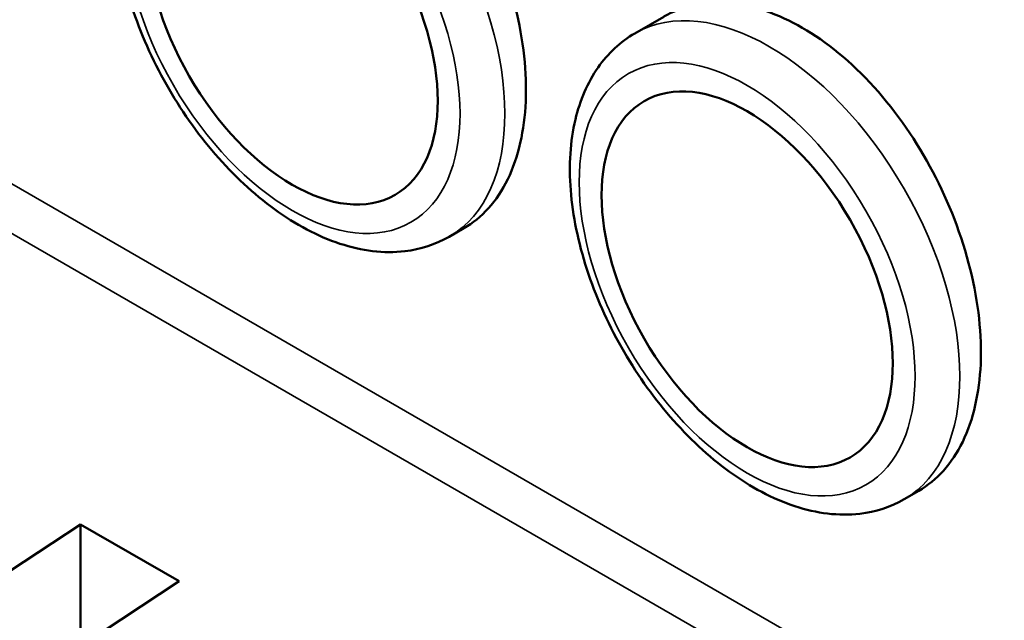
# Model space of a CAD drawing. Header units: millimetres. Extents: x 1837 to 2531, y 1683 to 1885.
# Tile 30 of 37: x 2444 to 2459, y 1809 to 1819. Entities that reach past the tile are written whole.
import ezdxf

# ---------------------------------------------------------------- set-up
doc = ezdxf.new("R2010")
doc.units = ezdxf.units.MM
doc.layers.add('Видимые тонкие (ГОСТ)', color=7, linetype='Continuous', lineweight=35)
doc.layers.add('Видимый контур (ГОСТ)', color=7, linetype='Continuous', lineweight=50)

msp = doc.modelspace()

# ---------------------------------------------------------------- linework, layer by layer
at = {"layer": 'Видимые тонкие (ГОСТ)'}
for p, q in [((2438.884, 1818.89), (2469.996, 1800.927)), ((2469.668, 1800.337), (2438.555, 1818.3))]:
    msp.add_line(p, q, dxfattribs=at)
for centre in [(2448.159, 1819.143), (2455.343, 1814.995)]:
    msp.add_ellipse(centre, major_axis=(-2.125, 3.681), ratio=0.57735, start_param=3.141593, end_param=6.283185, dxfattribs=at)
for centre in [(2447.805, 1818.939), (2454.99, 1814.791)]:
    msp.add_ellipse(centre, major_axis=(-1.875, 3.248), ratio=0.57735, dxfattribs=at)
at = {"layer": 'Видимый контур (ГОСТ)'}
for p, q in [((2453.218, 1818.676), (2453.674, 1818.939)), ((2450.284, 1815.463), (2450.519, 1815.598)), ((2457.468, 1811.315), (2457.703, 1811.45)), ((2433.858, 1803.933), (2444.465, 1810.918)), ((2444.465, 1810.918), (2446.02, 1810.02)), ((2444.465, 1810.918), (2444.465, 1809.281)), ((2446.02, 1810.02), (2435.414, 1803.035))]:
    msp.add_line(p, q, dxfattribs=at)
for centre in [(2447.805, 1818.939), (2454.99, 1814.791)]:
    msp.add_ellipse(centre, major_axis=(-1.625, 2.815), ratio=0.57735, dxfattribs=at)
for points, knots in [([(2450.519, 1815.598), (2450.795, 1815.758), (2451.04, 1816.022), (2451.379, 1816.719), (2451.474, 1817.151), (2451.513, 1818.046), (2451.46, 1818.567), (2451.198, 1819.625), (2450.988, 1820.162), (2450.49, 1821.107), (2450.169, 1821.578), (2449.451, 1822.372), (2449.054, 1822.694), (2448.677, 1822.912), (2448.299, 1823.13), (2447.891, 1823.272), (2447.129, 1823.333), (2446.775, 1823.252), (2446.49, 1823.087), (2446.49, 1823.087), (2446.49, 1823.087)], [1.601867, 1.601867, 1.601867, 1.601867, 1.762057, 1.762057, 1.922313, 1.922313, 2.082707, 2.082707, 2.243101, 2.243101, 2.403193, 2.403193, 2.563286, 2.563286, 2.563286, 2.723379, 2.723379, 2.883471, 2.883471, 2.88363, 2.88363, 2.88363, 2.88363]), ([(2446.034, 1822.824), (2445.804, 1822.691), (2445.606, 1822.505), (2445.284, 1822.045), (2445.166, 1821.765), (2445.012, 1821.117), (2444.99, 1820.74), (2445.051, 1819.942), (2445.138, 1819.519), (2445.411, 1818.678), (2445.596, 1818.262), (2446.042, 1817.473), (2446.303, 1817.1), (2446.88, 1816.433), (2447.196, 1816.138), (2447.86, 1815.655), (2448.208, 1815.469), (2448.903, 1815.24), (2449.251, 1815.194), (2449.832, 1815.263), (2450.071, 1815.34), (2450.284, 1815.463)], [3.926991, 3.926991, 3.926991, 3.926991, 4.189599, 4.189599, 4.476434, 4.476434, 4.804264, 4.804264, 5.144462, 5.144462, 5.482003, 5.482003, 5.817808, 5.817808, 6.155054, 6.155054, 6.495203, 6.495203, 6.825175, 6.825175, 7.068583, 7.068583, 7.068583, 7.068583]), ([(2457.703, 1811.45), (2457.98, 1811.61), (2458.224, 1811.875), (2458.563, 1812.571), (2458.658, 1813.004), (2458.697, 1813.898), (2458.644, 1814.419), (2458.382, 1815.477), (2458.173, 1816.013), (2457.675, 1816.958), (2457.354, 1817.429), (2456.635, 1818.224), (2456.238, 1818.546), (2455.861, 1818.764), (2455.483, 1818.982), (2455.075, 1819.124), (2454.313, 1819.185), (2453.959, 1819.104), (2453.675, 1818.94), (2453.674, 1818.939), (2453.674, 1818.939)], [1.601868, 1.601868, 1.601868, 1.601868, 1.76209, 1.76209, 1.922313, 1.922313, 2.082627, 2.082627, 2.242941, 2.242941, 2.403114, 2.403114, 2.563286, 2.563286, 2.563286, 2.723379, 2.723379, 2.883471, 2.883471, 2.88363, 2.88363, 2.88363, 2.88363]), ([(2453.218, 1818.676), (2452.988, 1818.543), (2452.79, 1818.358), (2452.468, 1817.897), (2452.35, 1817.617), (2452.196, 1816.969), (2452.174, 1816.593), (2452.235, 1815.794), (2452.323, 1815.371), (2452.595, 1814.531), (2452.78, 1814.114), (2453.226, 1813.325), (2453.487, 1812.952), (2454.064, 1812.285), (2454.38, 1811.99), (2455.044, 1811.508), (2455.392, 1811.321), (2456.087, 1811.092), (2456.435, 1811.047), (2457.016, 1811.115), (2457.255, 1811.192), (2457.468, 1811.315)], [3.926991, 3.926991, 3.926991, 3.926991, 4.189599, 4.189599, 4.476434, 4.476434, 4.804264, 4.804264, 5.144462, 5.144462, 5.482003, 5.482003, 5.817808, 5.817808, 6.155054, 6.155054, 6.495203, 6.495203, 6.825175, 6.825175, 7.068583, 7.068583, 7.068583, 7.068583])]:
    msp.add_open_spline(points, degree=3, knots=knots, dxfattribs=at)

doc.saveas('drawing.dxf')
